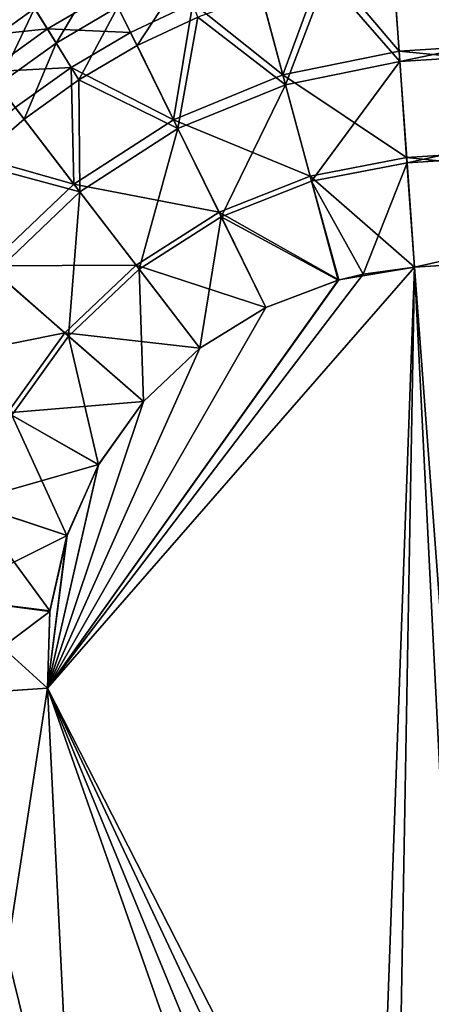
# Model space of a CAD drawing. Header units: metres. Extents: x 0 to 1050, y 0 to 700.
# Tile 14 of 50: x 210 to 251, y 425 to 523. Entities that reach past the tile are written whole.
import ezdxf

# ---------------------------------------------------------------- set-up
doc = ezdxf.new("R2010")
doc.units = ezdxf.units.M

msp = doc.modelspace()

# ---------------------------------------------------------------- linework, layer by layer
at = {"layer": 'None'}
for points in [[(312.888306, 532.772522, -451.958313), (247.318756, 528.645813, -451.959229), (247.994186, 519.187195, -456.381561)], [(313.404205, 523.304321, -456.381561), (312.888306, 532.772522, -451.958313), (247.994186, 519.187195, -456.381561)], [(247.211914, 530.142212, -454.55719), (247.921112, 520.210632, -459.200623), (240.456696, 529.016907, -454.737152)], [(313.348389, 524.328857, -459.200623), (247.921112, 520.210632, -459.200623), (247.211914, 530.142212, -454.55719)], [(240.456696, 529.016907, -454.737152), (236.3741, 517.828918, -459.355927), (233.828857, 527.282349, -454.897186)], [(247.921112, 520.210632, -459.200623), (236.3741, 517.828918, -459.355927), (240.456696, 529.016907, -454.737152)], [(211.668961, 524.452698, -447.077026), (213.810516, 521.005432, -450.016449), (218.153244, 528.269104, -446.930328)], [(213.810516, 521.005432, -450.016449), (219.951721, 524.616333, -449.902039), (218.153244, 528.269104, -446.930328)], [(247.994186, 519.187195, -456.381561), (247.318756, 528.645813, -451.959229), (240.703156, 527.552429, -452.130615)], [(205.550903, 520.052856, -447.183075), (211.668961, 524.452698, -447.077026), (209.664734, 527.678833, -443.808167)], [(219.951721, 524.616333, -449.902039), (221.854401, 520.751892, -452.522491), (226.389267, 527.641541, -449.756683)], [(221.854401, 520.751892, -452.522491), (227.913773, 523.590271, -452.413971), (226.389267, 527.641541, -449.756683)], [(236.3741, 517.828918, -459.355927), (227.3992, 524.956665, -455.034668), (233.828857, 527.282349, -454.897186)], [(236.635712, 516.858032, -456.529449), (240.703156, 527.552429, -452.130615), (234.211716, 525.861267, -452.283051)], [(236.635712, 516.858032, -456.529449), (247.994186, 519.187195, -456.381561), (240.703156, 527.552429, -452.130615)], [(210.687225, 526.032288, -449.430878), (204.422089, 521.5224, -449.542236), (201.997314, 524.679871, -446.136627)], [(210.687225, 526.032288, -449.430878), (212.935867, 522.41272, -452.517273), (204.422089, 521.5224, -449.542236)], [(219.215607, 526.110413, -452.397156), (212.935867, 522.41272, -452.517273), (210.687225, 526.032288, -449.430878)], [(219.215607, 526.110413, -452.397156), (221.213455, 522.052795, -455.148621), (212.935867, 522.41272, -452.517273)], [(227.3992, 524.956665, -455.034668), (221.213455, 522.052795, -455.148621), (219.215607, 526.110413, -452.397156)], [(236.635712, 516.858032, -456.529449), (234.211716, 525.861267, -452.283051), (227.913773, 523.590271, -452.413971)], [(225.482178, 513.382996, -459.470337), (221.213455, 522.052795, -455.148621), (227.3992, 524.956665, -455.034668)], [(236.3741, 517.828918, -459.355927), (225.482178, 513.382996, -459.470337), (227.3992, 524.956665, -455.034668)], [(205.550903, 520.052856, -447.183075), (208.016785, 516.841736, -450.099121), (211.668961, 524.452698, -447.077026)], [(208.016785, 516.841736, -450.099121), (213.810516, 521.005432, -450.016449), (211.668961, 524.452698, -447.077026)], [(219.951721, 524.616333, -449.902039), (213.810516, 521.005432, -450.016449), (216.074432, 517.361145, -452.60788)], [(219.951721, 524.616333, -449.902039), (216.074432, 517.361145, -452.60788), (221.854401, 520.751892, -452.522491)], [(313.348389, 524.328857, -459.200623), (313.926483, 513.719299, -462.040649), (247.921112, 520.210632, -459.200623)], [(221.854401, 520.751892, -452.522491), (225.91983, 512.494934, -456.638428), (227.913773, 523.590271, -452.413971)], [(225.91983, 512.494934, -456.638428), (236.635712, 516.858032, -456.529449), (227.913773, 523.590271, -452.413971)], [(313.404205, 523.304321, -456.381561), (247.994186, 519.187195, -456.381561), (248.71489, 509.094391, -459.091309)], [(313.954773, 513.199951, -459.086334), (313.404205, 523.304321, -456.381561), (248.71489, 509.094391, -459.091309)], [(212.935867, 522.41272, -452.517273), (207.011276, 518.150696, -452.604095), (204.422089, 521.5224, -449.542236)], [(212.935867, 522.41272, -452.517273), (215.313004, 518.586182, -455.238281), (207.011276, 518.150696, -452.604095)], [(221.213455, 522.052795, -455.148621), (215.313004, 518.586182, -455.238281), (212.935867, 522.41272, -452.517273)], [(221.213455, 522.052795, -455.148621), (225.482178, 513.382996, -459.470337), (215.313004, 518.586182, -455.238281)], [(208.016785, 516.841736, -450.099121), (210.622162, 513.448792, -452.669586), (213.810516, 521.005432, -450.016449)], [(213.810516, 521.005432, -450.016449), (210.622162, 513.448792, -452.669586), (216.074432, 517.361145, -452.60788)], [(216.074432, 517.361145, -452.60788), (225.91983, 512.494934, -456.638428), (221.854401, 520.751892, -452.522491)], [(247.921112, 520.210632, -459.200623), (248.677841, 509.61322, -462.045868), (236.3741, 517.828918, -459.355927)], [(313.926483, 513.719299, -462.040649), (248.677841, 509.61322, -462.045868), (247.921112, 520.210632, -459.200623)], [(247.994186, 519.187195, -456.381561), (236.635712, 516.858032, -456.529449), (239.215317, 507.276794, -459.124054)], [(248.71489, 509.094391, -459.091309), (247.994186, 519.187195, -456.381561), (239.215317, 507.276794, -459.124054)], [(215.313004, 518.586182, -455.238281), (209.746933, 514.588196, -455.30307), (207.011276, 518.150696, -452.604095)], [(209.746933, 514.588196, -455.30307), (215.313004, 518.586182, -455.238281), (215.583679, 506.98703, -459.540588)], [(215.313004, 518.586182, -455.238281), (225.482178, 513.382996, -459.470337), (215.583679, 506.98703, -459.540588)], [(216.074432, 517.361145, -452.60788), (210.622162, 513.448792, -452.669586), (216.180939, 506.209595, -456.705322)], [(216.180939, 506.209595, -456.705322), (225.91983, 512.494934, -456.638428), (216.074432, 517.361145, -452.60788)], [(236.3741, 517.828918, -459.355927), (239.082718, 507.768646, -462.080261), (225.482178, 513.382996, -459.470337)], [(248.677841, 509.61322, -462.045868), (239.082718, 507.768646, -462.080261), (236.3741, 517.828918, -459.355927)], [(205.547806, 509.049805, -452.707031), (210.622162, 513.448792, -452.669586), (208.016785, 516.841736, -450.099121)], [(236.635712, 516.858032, -456.529449), (225.91983, 512.494934, -456.638428), (230.237305, 503.725983, -459.151825)], [(239.215317, 507.276794, -459.124054), (236.635712, 516.858032, -456.529449), (230.237305, 503.725983, -459.151825)], [(209.746933, 514.588196, -455.30307), (215.583679, 506.98703, -459.540588), (204.566254, 510.09433, -455.342407)], [(210.622162, 513.448792, -452.669586), (205.547806, 509.049805, -452.707031), (216.180939, 506.209595, -456.705322)], [(225.482178, 513.382996, -459.470337), (230.015594, 504.175659, -462.109406), (215.583679, 506.98703, -459.540588)], [(239.082718, 507.768646, -462.080261), (230.015594, 504.175659, -462.109406), (225.482178, 513.382996, -459.470337)], [(248.677841, 509.61322, -462.045868), (313.926483, 513.719299, -462.040649), (314.511871, 502.812927, -463)], [(248.71489, 509.094391, -459.091309), (249.455856, 498.718079, -460), (313.954773, 513.199951, -459.086334)], [(249.455856, 498.718079, -460), (314.520721, 502.813507, -460), (313.954773, 513.199951, -459.086334)], [(225.91983, 512.494934, -456.638428), (216.180939, 506.209595, -456.705322), (222.076859, 498.531097, -459.168854)], [(230.237305, 503.725983, -459.151825), (225.91983, 512.494934, -456.638428), (222.076859, 498.531097, -459.168854)], [(215.583679, 506.98703, -459.540588), (207.026031, 498.859955, -459.564484), (204.566254, 510.09433, -455.342407)], [(248.677841, 509.61322, -462.045868), (249.455856, 498.718079, -463), (239.082718, 507.768646, -462.080261)], [(239.215317, 507.276794, -459.124054), (244.362488, 498.026489, -460), (248.71489, 509.094391, -459.091309)], [(244.362488, 498.026489, -460), (249.455856, 498.718079, -460), (248.71489, 509.094391, -459.091309)], [(249.455856, 498.718079, -463), (248.677841, 509.61322, -462.045868), (314.511871, 502.812927, -463)], [(216.180939, 506.209595, -456.705322), (205.547806, 509.049805, -452.707031), (207.762589, 498.217865, -456.728088)], [(239.082718, 507.768646, -462.080261), (241.920349, 497.447021, -463), (230.015594, 504.175659, -462.109406)], [(230.237305, 503.725983, -459.151825), (241.864014, 497.439392, -460), (239.215317, 507.276794, -459.124054)], [(249.455856, 498.718079, -463), (241.920349, 497.447021, -463), (239.082718, 507.768646, -462.080261)], [(241.864014, 497.439392, -460), (244.362488, 498.026489, -460), (239.215317, 507.276794, -459.124054)], [(215.583679, 506.98703, -459.540588), (221.774445, 498.924652, -462.127289), (207.026031, 498.859955, -459.564484)], [(216.180939, 506.209595, -456.705322), (207.762589, 498.217865, -456.728088), (215.036682, 491.876648, -459.174652)], [(222.076859, 498.531097, -459.168854), (216.180939, 506.209595, -456.705322), (215.036682, 491.876648, -459.174652)], [(230.015594, 504.175659, -462.109406), (221.774445, 498.924652, -462.127289), (215.583679, 506.98703, -459.540588)], [(230.015594, 504.175659, -462.109406), (234.682709, 494.725525, -463), (221.774445, 498.924652, -462.127289)], [(222.076859, 498.531097, -459.168854), (228.11969, 490.66098, -460), (230.237305, 503.725983, -459.151825)], [(228.11969, 490.66098, -460), (234.658493, 494.726227, -460), (230.237305, 503.725983, -459.151825)], [(241.920349, 497.447021, -463), (234.682709, 494.725525, -463), (230.015594, 504.175659, -462.109406)], [(230.237305, 503.725983, -459.151825), (234.658493, 494.726227, -460), (241.864014, 497.439392, -460)], [(249.455856, 498.718079, -460), (255.153183, 385.055878, -460), (314.520721, 502.813507, -460)], [(314.511871, 502.812927, -463), (257.907623, 385.681183, -463), (249.455856, 498.718079, -463)], [(207.026031, 498.859955, -459.564484), (214.663834, 492.201691, -462.133362), (200.142349, 489.273621, -459.54068)], [(221.774445, 498.924652, -462.127289), (214.663834, 492.201691, -462.133362), (207.026031, 498.859955, -459.564484)], [(249.455856, 498.718079, -463), (247.490265, 389.213837, -463), (212.953903, 456.845947, -463)], [(241.920349, 497.447021, -463), (249.455856, 498.718079, -463), (212.953903, 456.845947, -463)], [(212.953903, 456.845947, -460), (245.444351, 387.80069, -460), (249.455856, 498.718079, -460)], [(249.455856, 498.718079, -460), (244.362488, 498.026489, -460), (212.953903, 456.845947, -460)], [(221.774445, 498.924652, -462.127289), (228.102844, 490.652954, -463), (214.663834, 492.201691, -462.133362)], [(215.036682, 491.876648, -459.174652), (222.49379, 485.375916, -460), (222.076859, 498.531097, -459.168854)], [(234.682709, 494.725525, -463), (228.102844, 490.652954, -463), (221.774445, 498.924652, -462.127289)], [(222.49379, 485.375916, -460), (228.11969, 490.66098, -460), (222.076859, 498.531097, -459.168854)], [(245.444351, 387.80069, -460), (255.153183, 385.055878, -460), (249.455856, 498.718079, -460)], [(257.907623, 385.681183, -463), (247.490265, 389.213837, -463), (249.455856, 498.718079, -463)], [(215.036682, 491.876648, -459.174652), (207.762589, 498.217865, -456.728088), (209.404785, 483.994537, -459.168884)], [(244.362488, 498.026489, -460), (241.864014, 497.439392, -460), (212.953903, 456.845947, -460)], [(212.953903, 456.845947, -463), (234.682709, 494.725525, -463), (241.920349, 497.447021, -463)], [(212.953903, 456.845947, -460), (241.864014, 497.439392, -460), (234.658493, 494.726227, -460)], [(234.658493, 494.726227, -460), (228.11969, 490.66098, -460), (212.953903, 456.845947, -460)], [(228.102844, 490.652954, -463), (234.682709, 494.725525, -463), (212.953903, 456.845947, -463)], [(214.663834, 492.201691, -462.133362), (208.973679, 484.240479, -462.127319), (200.142349, 489.273621, -459.54068)], [(214.663834, 492.201691, -462.133362), (222.490387, 485.378784, -463), (208.973679, 484.240479, -462.127319)], [(209.404785, 483.994537, -459.168884), (218.02536, 479.081757, -460), (215.036682, 491.876648, -459.174652)], [(228.102844, 490.652954, -463), (222.490387, 485.378784, -463), (214.663834, 492.201691, -462.133362)], [(218.02536, 479.081757, -460), (222.49379, 485.375916, -460), (215.036682, 491.876648, -459.174652)], [(228.11969, 490.66098, -460), (222.49379, 485.375916, -460), (212.953903, 456.845947, -460)], [(222.490387, 485.378784, -463), (228.102844, 490.652954, -463), (212.953903, 456.845947, -463)], [(222.490387, 485.378784, -463), (218.030991, 479.099487, -463), (208.973679, 484.240479, -462.127319)], [(212.953903, 456.845947, -463), (218.030991, 479.099487, -463), (222.490387, 485.378784, -463)], [(212.953903, 456.845947, -460), (222.49379, 485.375916, -460), (218.02536, 479.081757, -460)], [(208.973679, 484.240479, -462.127319), (218.030991, 479.099487, -463), (204.895889, 475.360046, -462.109436)], [(205.371567, 475.201752, -459.151855), (214.887573, 472.041992, -460), (209.404785, 483.994537, -459.168884)], [(214.887573, 472.041992, -460), (218.02536, 479.081757, -460), (209.404785, 483.994537, -459.168884)], [(218.030991, 479.099487, -463), (214.894073, 472.025635, -463), (204.895889, 475.360046, -462.109436)], [(214.894073, 472.025635, -463), (218.030991, 479.099487, -463), (212.953903, 456.845947, -463)], [(218.02536, 479.081757, -460), (214.887573, 472.041992, -460), (212.953903, 456.845947, -460)], [(204.895889, 475.360046, -462.109436), (214.894073, 472.025635, -463), (202.573212, 465.887604, -462.080292)], [(203.078506, 465.823334, -459.124084), (213.185089, 464.54126, -460), (205.371567, 475.201752, -459.151855)], [(213.185089, 464.54126, -460), (214.887573, 472.041992, -460), (205.371567, 475.201752, -459.151855)], [(214.894073, 472.025635, -463), (213.185318, 464.484436, -463), (202.573212, 465.887604, -462.080292)], [(214.887573, 472.041992, -460), (213.185089, 464.54126, -460), (212.953903, 456.845947, -460)], [(213.185318, 464.484436, -463), (214.894073, 472.025635, -463), (212.953903, 456.845947, -463)], [(202.573212, 465.887604, -462.080292), (213.185318, 464.484436, -463), (202.037552, 456.129486, -462.042877)], [(202.573471, 456.164673, -459.091309), (212.953903, 456.845947, -460), (203.078506, 465.823334, -459.124084)], [(212.953903, 456.845947, -460), (213.185089, 464.54126, -460), (203.078506, 465.823334, -459.124084)], [(213.185318, 464.484436, -463), (212.953903, 456.845947, -463), (202.037552, 456.129486, -462.042877)], [(202.037552, 456.129486, -462.042877), (212.953903, 456.845947, -463), (204.664413, 403.093842, -462.040649)], [(215.580536, 403.451569, -460), (212.953903, 456.845947, -460), (202.573471, 456.164673, -459.091309)], [(212.953903, 456.845947, -463), (215.580566, 403.450378, -463), (204.664413, 403.093842, -462.040649)], [(247.490265, 389.213837, -463), (236.504272, 389.76947, -463), (212.953903, 456.845947, -463)], [(212.953903, 456.845947, -463), (236.504272, 389.76947, -463), (215.580566, 403.450378, -463)], [(215.580536, 403.451569, -460), (241.195755, 388.172028, -460), (212.953903, 456.845947, -460)], [(241.195755, 388.172028, -460), (245.444351, 387.80069, -460), (212.953903, 456.845947, -460)], [(215.580536, 403.451569, -460), (202.573471, 456.164673, -459.091309), (205.184235, 403.11087, -459.086334)]]:
    msp.add_3dface(points, dxfattribs=at)

doc.saveas('drawing.dxf')
